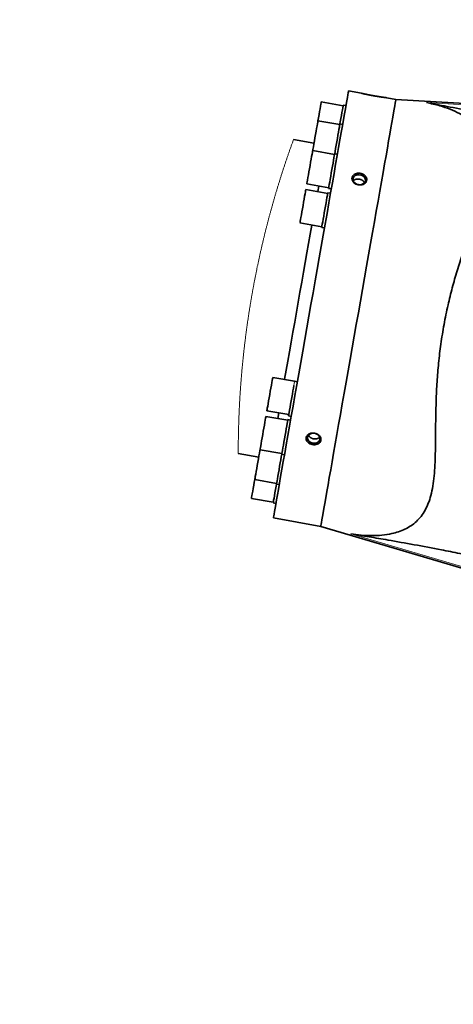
# Model space of a CAD drawing. Header units: millimetres. Extents: x 0 to 14900, y 0 to 10500.
# Tile 21 of 49: x 5712 to 5956, y 5510 to 6063. Entities that reach past the tile are written whole.
import ezdxf

# ---------------------------------------------------------------- set-up
doc = ezdxf.new("R2010")
doc.units = ezdxf.units.MM
doc.header["$LTSCALE"] = 25
doc.linetypes.add('CENTERX2', pattern=[20.32, 12.7, -2.54, 2.54, -2.54])
doc.layers.add('THICK_LINE', color=7, linetype='Continuous')
doc.styles.add('SLDTEXTSTYLE0', font='TXT', dxfattribs={"width": 0.605})
doc.dimstyles.new('SLDDIMSTYLE0', dxfattribs={"dimtxt": 87.5, "dimasz": 87.5, "dimexe": 0, "dimexo": 0.0625, "dimgap": 21.875, "dimtad": 1, "dimdec": 0, "dimrnd": 1e-09, "dimzin": 12, "dimdsep": 46, "dimtxsty": 'SLDTEXTSTYLE0', "dimsah": 1, "dimcen": 0.09, "dimadec": 0, "dimazin": 3, "dimtfac": 1, "dimtofl": 0, "dimtmove": 0, "dimatfit": 3, "dimfxl": 1, "dimfrac": 2, "dimtolj": 1, "dimtzin": 12, "dimarcsym": 0})

# ---------------------------------------------------------------- blocks, each defined once
blk = doc.blocks.new('_D_3')
at = {"layer": 'THICK_LINE'}
for p, q in [((6381.61, 5879.62), (6381.61, 3849.23)), ((3414.85, 4900.14), (3414.85, 3849.23)), ((6381.61, 3886.73), (3414.85, 3886.73))]:
    blk.add_line(p, q, dxfattribs=at)
for points in [[(3414.85, 3886.73), (3502.35, 3874.23), (3502.35, 3899.23)], [(6381.61, 3886.73), (6294.11, 3899.23), (6294.11, 3874.23)]]:
    blk.add_solid(points, dxfattribs=at)
at = {"layer": 'THICK_LINE', "insert": (4764.55, 3999.52), "char_height": 87.5, "attachment_point": 1, "style": 'SLDTEXTSTYLE0'}
blk.add_mtext('2967', dxfattribs=at)
blk = doc.blocks.new('_D_5')
at = {"layer": 'THICK_LINE'}
for p, q in [((3814.85, 8448.48), (6748.77, 8448.48)), ((6711.27, 8448.48), (6711.27, 5049.82)), ((3815.75, 5049.82), (6748.77, 5049.82))]:
    blk.add_line(p, q, dxfattribs=at)
for points in [[(6711.27, 8448.48), (6698.77, 8360.98), (6723.77, 8360.98)], [(6711.27, 5049.82), (6723.77, 5137.32), (6698.77, 5137.32)]]:
    blk.add_solid(points, dxfattribs=at)
at = {"layer": 'THICK_LINE', "insert": (6598.48, 6615.47), "char_height": 87.5, "attachment_point": 1, "rotation": 90, "style": 'SLDTEXTSTYLE0'}
blk.add_mtext('3399', dxfattribs=at)

msp = doc.modelspace()

# ---------------------------------------------------------------- linework, layer by layer
at = {"color": 7, "linetype": 'Continuous', "lineweight": 35}
for p, q in [((5903.8853458, 6021.9410214), (5896.6805102, 6023.2114269)), ((5893.6268897, 6014.8917011), (5881.3168076, 6017.0623036)), ((5923.352378, 6018.5084574), (5918.2087455, 6019.4154182)), ((6190.9819207, 6002.1395338), (5923.352378, 6018.5084574)), ((5895.2316827, 6014.9948083), (5893.6929205, 6015.2661336)), ((5891.7656571, 6004.3360562), (5879.4555595, 6006.5066586)), ((5893.3704345, 6004.4391633), (5891.8316878, 6004.7104886)), ((5877.2242503, 5993.8522724), (5865.7064598, 5995.8831692)), ((5888.8048429, 5987.5444502), (5876.4947453, 5989.7150525)), ((5890.4096359, 5987.6475571), (5888.8708737, 5987.9188824)), ((5884.9462338, 5965.6612021), (5872.6361362, 5967.8318046)), ((5873.1900092, 5970.9729306), (5885.5001068, 5968.8023281)), ((5885.4340761, 5968.4278957), (5886.9728383, 5968.1565703)), ((5886.5510268, 5965.7643092), (5885.0122646, 5966.0356345)), ((5869.3314001, 5949.0896828), (5881.6414977, 5946.9190803)), ((5881.5754825, 5946.5446499), (5883.1142447, 5946.2733246)), ((5866.3152343, 5859.99954), (5854.0051367, 5862.1701424)), ((5867.8617265, 5859.7720567), (5866.3229643, 5860.043382)), ((5862.4566252, 5838.1162922), (5850.1465276, 5840.2868947)), ((5850.7004007, 5843.4280129), (5863.0104983, 5841.2574104)), ((5862.8861822, 5840.5523993), (5864.4249444, 5840.2810739)), ((5864.0614182, 5838.2193896), (5862.522656, 5838.490715)), ((5834.5944961, 5819.4384473), (5846.1122866, 5817.4075432)), ((5846.8417915, 5821.544773), (5859.1518891, 5819.3741705)), ((5859.0858584, 5818.9997322), (5860.6246206, 5818.7284069)), ((5843.8809774, 5804.7531666), (5856.191075, 5802.5825642)), ((5856.1250597, 5802.2081259), (5857.6638219, 5801.9368006)), ((5842.0197292, 5794.1975255), (5854.3298268, 5792.026923)), ((5854.2638116, 5791.6524848), (5855.8025738, 5791.3811595)), ((5854.3537618, 5783.164535), (5881.0256296, 5778.4615733)), ((5881.0256296, 5778.4615733), (6138.1136252, 5702.3086458))]:
    msp.add_line(p, q, dxfattribs=at)
at = {"color": 8, "linetype": 'Continuous', "lineweight": 18}
for p, q in [((6191.4354127, 6001.1670012), (5940.6242208, 6016.6837559)), ((6138.8724048, 5703.0674253), (5897.8799605, 5774.2688988))]:
    msp.add_line(p, q, dxfattribs=at)
at = {"color": 7, "linetype": 'Continuous', "lineweight": 35, "flags": 128}
for points in [[(5875.517136, 5903.1879868), (5876.6829656, 5909.7998027), (5877.8452717, 5916.3915487), (5879.0004997, 5922.9431935), (5880.1451573, 5929.4348417), (5881.2757518, 5935.8467803), (5882.3888686, 5942.159533), (5883.4811082, 5948.3539302), (5884.5491644, 5954.411163), (5885.5897777, 5960.31283), (5886.5998125, 5966.041011), (5887.5761956, 5971.5783096), (5888.5159467, 5976.9079098), (5889.4162096, 5982.0136243), (5890.2742837, 5986.879948), (5891.0875301, 5991.4921019), (5891.8534808, 5995.8360792), (5892.5698386, 5999.8986873), (5893.2343993, 6003.6675887), (5893.8451607, 6007.1313355), (5894.4002289, 6010.2794115), (5894.8979898, 6013.1022541), (5895.3368601, 6015.5912893), (5895.7155669, 6017.7389599), (5896.0328995, 6019.5387427), (5896.2879577, 6020.9851721), (5896.4799033, 6022.0738552), (5896.6082085, 6022.8014859), (5896.6724698, 6023.1658581), (5896.6805102, 6023.2114269)], [(5881.3168076, 6017.0623036), (5881.2974982, 6016.9527607), (5881.2169698, 6016.4960847), (5881.0767748, 6015.7010437), (5880.8823146, 6014.598191), (5880.6410555, 6013.2299073), (5880.3622641, 6011.6487777), (5880.0566506, 6009.9155593), (5879.7359652, 6008.0968648), (5879.4555595, 6006.5066586)], [(5923.352378, 6018.5084574), (5923.3443376, 6018.4628847), (5923.2801074, 6018.0985164), (5923.1518022, 6017.3708857), (5922.9598255, 6016.2822007), (5922.7047984, 6014.8357713), (5922.3874347, 6013.0359885), (5922.0087279, 6010.8883179), (5921.5698576, 6008.3992807), (5921.0721278, 6005.5764401), (5920.5170285, 6002.4283651), (5919.9062672, 5998.9646173), (5919.2417064, 5995.1957159), (5918.5253641, 5991.1331078), (5917.7594134, 5986.7891305), (5916.9461515, 5982.1769764), (5916.088093, 5977.3106525), (5915.1878145, 5972.2049384), (5914.2480789, 5966.8753382), (5913.2716804, 5961.3380396), (5912.261661, 5955.6098566), (5911.2210322, 5949.7081897), (5910.1529915, 5943.6509608), (5909.0607364, 5937.4565597), (5907.9476196, 5931.1438069), (5906.8170251, 5924.7318683), (5905.6723675, 5918.240224), (5904.517155, 5911.6885793), (5903.3548334, 5905.0968333), (5902.1890038, 5898.4850096), (5901.0231742, 5891.8731858), (5899.8608526, 5885.2814476), (5898.7056401, 5878.7298029), (5897.5609825, 5872.2381508), (5896.430388, 5865.82622), (5895.3172712, 5859.5134672), (5894.2250161, 5853.3190622), (5893.1569754, 5847.2618333), (5892.1163466, 5841.3601664), (5891.1063273, 5835.6319893), (5890.1299442, 5830.0946867), (5889.1901932, 5824.7650846), (5888.2899147, 5819.6593725), (5887.4318561, 5814.7930413), (5886.6186097, 5810.1808991), (5885.8526435, 5805.8369157), (5885.1363012, 5801.7743159), (5884.4717405, 5798.0054086), (5883.8609946, 5794.5416647), (5883.3058953, 5791.3935771), (5882.80815, 5788.5707384), (5882.3692642, 5786.0817012), (5881.9905729, 5783.9340403), (5881.6732248, 5782.1342594), (5881.4181821, 5780.6878224), (5881.226221, 5779.5991373), (5881.0979158, 5778.8715105), (5881.03367, 5778.5071461), (5881.0256296, 5778.4615733)], [(5891.8316878, 6004.7104886), (5892.0185267, 6005.7701649), (5892.3528094, 6007.6659981), (5892.6725635, 6009.479386), (5892.9654955, 6011.1406423), (5893.2203364, 6012.5859249), (5893.4273073, 6013.7596941), (5893.5784299, 6014.6168387), (5893.66793, 6015.1244231), (5893.6929205, 6015.2661336)], [(5879.4555595, 6006.5066586), (5879.4551559, 6006.5043594), (5879.4162732, 6006.2838475), (5879.3153954, 6005.7117709), (5879.1564187, 6004.8101197), (5878.9454275, 6003.613539), (5878.6905401, 6002.1680158), (5878.4015507, 6000.5290986), (5878.0895731, 5998.7597719), (5877.7665905, 5996.9280283), (5877.4450048, 5995.104262), (5877.1372027, 5993.3585584), (5876.8549809, 5991.7580047), (5876.6091893, 5990.3641087), (5876.4947453, 5989.7150525)], [(5888.8708737, 5987.9188824), (5889.102447, 5989.2322207), (5889.3929731, 5990.8798784), (5889.711175, 5992.6845249), (5890.0448368, 5994.5768084), (5890.3811374, 5996.48401), (5890.7071314, 5998.3328362), (5891.0103079, 6000.0522391), (5891.27901, 6001.5761409), (5891.5029155, 6002.8459808), (5891.6734251, 6003.8129594), (5891.7839731, 6004.4399141), (5891.8303219, 6004.7027547), (5891.8316878, 6004.7104886)], [(5876.4947453, 5989.7150525), (5876.4884123, 5989.6791185), (5876.4285748, 5989.3397977), (5876.3077978, 5988.6547732), (5876.1306913, 5987.6503698), (5875.904085, 5986.3651866), (5875.6366712, 5984.848612), (5875.3387256, 5983.1589275), (5875.021719, 5981.3610665), (5874.6978205, 5979.52412), (5874.3794634, 5977.7186804), (5874.0789101, 5976.0141302), (5873.8076934, 5974.4759743), (5873.5762287, 5973.1633227), (5873.3934411, 5972.12662), (5873.2663156, 5971.4057065), (5873.1997726, 5971.028286), (5873.1900092, 5970.9729306)], [(5885.4340761, 5968.4278957), (5885.4412007, 5968.4682685), (5885.5045617, 5968.8276329), (5885.6312526, 5969.5461483), (5885.816415, 5970.5962048), (5886.0529089, 5971.937447), (5886.3316693, 5973.5183341), (5886.6419549, 5975.2781118), (5886.9718759, 5977.1491534), (5887.3087353, 5979.059556), (5887.6395876, 5980.9359032), (5887.9517049, 5982.7060889), (5888.233135, 5984.3020852), (5888.4730127, 5985.6625595), (5888.6621643, 5986.735229), (5888.793279, 5987.4788719), (5888.8613587, 5987.8649102), (5888.8708737, 5987.9188824)], [(5901.0995427, 5970.9134656), (5902.2056124, 5970.5638452), (5903.3645502, 5970.5140815), (5904.4507828, 5970.7695724), (5905.3465909, 5971.3026265), (5905.9548998, 5972.0554805), (5906.2097717, 5972.9465525), (5906.0836086, 5973.8792798), (5905.5901007, 5974.7525868), (5904.7826751, 5975.4718375), (5903.748876, 5975.95909), (5902.6007105, 5976.161543), (5901.4626032, 5976.0572572), (5900.4578925, 5975.6575336), (5899.6954497, 5975.0056883), (5899.2578833, 5974.1723593), (5899.1926286, 5973.2478509), (5899.5067327, 5972.3323472), (5900.1662022, 5971.5250574), (5901.0995427, 5970.9134656)], [(5872.6361362, 5967.8318046), (5872.6168268, 5967.7222616), (5872.5362984, 5967.2655857), (5872.3961188, 5966.4705447), (5872.2016587, 5965.3676919), (5871.960384, 5963.9994083), (5871.6815926, 5962.4182787), (5871.3759791, 5960.6850622), (5871.0552937, 5958.8663657), (5870.7318609, 5957.0320813), (5870.4181139, 5955.2527022), (5870.1260977, 5953.5966011), (5869.8670348, 5952.127432), (5869.6509058, 5950.9016446), (5869.4859841, 5949.9663523), (5869.3786182, 5949.3574924), (5869.3329523, 5949.0984644), (5869.3314001, 5949.0896828)], [(5879.3135483, 5966.6543975), (5879.8614298, 5969.7615767), (5879.8674214, 5969.7955235)], [(5881.5754825, 5946.5446499), (5881.5760413, 5946.5478435), (5881.6176248, 5946.7837204), (5881.7236404, 5947.3849201), (5881.8899901, 5948.328346), (5882.1102945, 5949.5777385), (5882.3760784, 5951.0850841), (5882.6771284, 5952.7924545), (5883.0018961, 5954.6342419), (5883.3378707, 5956.5396658), (5883.6721535, 5958.435499), (5883.9919075, 5960.2488889), (5884.284824, 5961.9101452), (5884.5396649, 5963.3554279), (5884.7466358, 5964.529195), (5884.897774, 5965.3863397), (5884.9872741, 5965.8939241), (5885.0122646, 5966.0356345)], [(5868.3456728, 5904.4525055), (5869.3423587, 5910.1049273), (5870.3349312, 5915.7341281), (5871.3193392, 5921.3169723), (5872.2915313, 5926.8305106), (5873.2475029, 5932.2520963), (5874.1833268, 5937.5594437), (5875.0951693, 5942.730752), (5875.9792738, 5947.7447638), (5876.0088122, 5947.9122738)], [(5854.3537618, 5783.164535), (5854.3617867, 5783.2101078), (5854.426048, 5783.5744722), (5854.5543376, 5784.3021145), (5854.7462988, 5785.3907996), (5855.001357, 5786.8372211), (5855.3187051, 5788.637002), (5855.6973964, 5790.7846784), (5856.1362822, 5793.2737156), (5856.6340275, 5796.0965543), (5857.1891113, 5799.2446264), (5857.7998571, 5802.7083858), (5858.4644179, 5806.4772776), (5859.1807757, 5810.5398929), (5859.9467264, 5814.8838608), (5860.7599728, 5819.4960185), (5861.6180468, 5824.3623497), (5862.5183098, 5829.4680618), (5863.4580764, 5834.7976639), (5864.4344439, 5840.334951), (5865.4444788, 5846.0631436), (5866.4851076, 5851.9648106), (5867.5531483, 5858.0220395), (5868.6453879, 5864.2164366), (5869.7585046, 5870.5291894), (5870.8890992, 5876.941128), (5872.0337567, 5883.4327723), (5873.1889848, 5889.9844171), (5874.3512909, 5896.5761631), (5875.517136, 5903.1879868)], [(5860.6825488, 5860.9927334), (5860.7120873, 5861.1602395), (5861.5961918, 5866.1742552), (5862.5080342, 5871.3455635), (5863.4438582, 5876.6529147), (5864.3998298, 5882.0745004), (5865.3720219, 5887.5880387), (5866.3564298, 5893.1708752), (5867.3490024, 5898.800076), (5868.3456728, 5904.4525055)], [(5854.0051367, 5862.1701424), (5854.0047332, 5862.1678374), (5853.9658504, 5861.9473313), (5853.8649727, 5861.3752509), (5853.7059959, 5860.4735987), (5853.4950048, 5859.2770199), (5853.2401173, 5857.8314909), (5852.9511279, 5856.1925804), (5852.6391504, 5854.4232538), (5852.3161677, 5852.591513), (5851.994582, 5850.7677506), (5851.6867799, 5849.022033), (5851.4045581, 5847.4214931), (5851.1587666, 5846.0275826), (5850.9588737, 5844.8939147), (5850.8125474, 5844.0640442), (5850.7254067, 5843.5698378), (5850.7004007, 5843.4280129)], [(5862.8861822, 5840.5523993), (5862.8896436, 5840.5720346), (5862.9438466, 5840.8794332), (5863.0618452, 5841.5485884), (5863.2390914, 5842.553827), (5863.4687866, 5843.8564989), (5863.7421142, 5845.4066077), (5864.0485659, 5847.1445798), (5864.3763604, 5849.0036704), (5864.7129404, 5850.9124781), (5865.0453605, 5852.7976768), (5865.3608305, 5854.5868561), (5865.6472743, 5856.2112845), (5865.8936557, 5857.6085943)], [(5866.2311825, 5859.5228115), (5866.3080166, 5859.9585695), (5866.3229643, 5860.043382)], [(5850.1465276, 5840.2868947), (5850.1401946, 5840.2509612), (5850.0803727, 5839.9116338), (5849.9595801, 5839.226615), (5849.7824736, 5838.2222147), (5849.5558673, 5836.9370205), (5849.2884535, 5835.4204549), (5848.9905079, 5833.7307718), (5848.6735013, 5831.9329002), (5848.3496028, 5830.0959595), (5848.0312457, 5828.2905131), (5847.7306924, 5826.5859755), (5847.4594757, 5825.0478186), (5847.228011, 5823.735166), (5847.0452234, 5822.6984643), (5846.9180979, 5821.977543), (5846.8515549, 5821.6001246), (5846.8417915, 5821.544773)], [(5856.8239397, 5839.1094857), (5856.8299312, 5839.1434324), (5857.3778128, 5842.2506039)], [(5859.0858584, 5818.9997322), (5859.092983, 5819.0401051), (5859.156344, 5819.3994714), (5859.2830504, 5820.1179868), (5859.4681973, 5821.1680375), (5859.7046912, 5822.5092817), (5859.9834516, 5824.0901707), (5860.2937372, 5825.8499513), (5860.6236582, 5827.7209938), (5860.9605176, 5829.6314003), (5861.2913699, 5831.5077359), (5861.6035027, 5833.2779318), (5861.8849173, 5834.8739237), (5862.124795, 5836.2343997), (5862.3139466, 5837.307066), (5862.4450613, 5838.0507116), (5862.513141, 5838.4367448), (5862.522656, 5838.490715)], [(5875.470306, 5825.5627935), (5876.5763757, 5825.213175), (5877.7353135, 5825.1634113), (5878.8215461, 5825.4189041), (5879.7173387, 5825.9519466), (5880.3256476, 5826.7048122), (5880.5805195, 5827.5958862), (5880.4543719, 5828.5286057), (5879.9608485, 5829.4019224), (5879.1534384, 5830.1211673), (5878.1196238, 5830.6084198), (5876.9714583, 5830.8108738), (5875.8333511, 5830.7065812), (5874.8286403, 5830.3068575), (5874.0661975, 5829.6550093), (5873.6286311, 5828.8216929), (5873.5633765, 5827.8971845), (5873.877496, 5826.9816789), (5874.5369656, 5826.174393), (5875.470306, 5825.5627935)], [(5846.8417915, 5821.544773), (5846.7512359, 5821.0311796), (5846.5099613, 5819.662896), (5846.2311699, 5818.0817586), (5845.9255564, 5816.3485363), (5845.604871, 5814.5298495), (5845.2814382, 5812.6955632), (5844.9676911, 5810.9161782), (5844.6756749, 5809.2600849), (5844.416612, 5807.790908), (5844.2004831, 5806.5651323), (5844.0355614, 5805.6298361), (5843.9281954, 5805.0209684), (5843.8825296, 5804.7619521), (5843.8809774, 5804.7531666)], [(5856.1250597, 5802.2081259), (5856.1256185, 5802.2113235), (5856.1672021, 5802.4471964), (5856.2732176, 5803.0483962), (5856.4395674, 5803.991826), (5856.6598717, 5805.2412107), (5856.9256557, 5806.7485563), (5857.2267057, 5808.4559344), (5857.5514734, 5810.297718), (5857.887448, 5812.2031419), (5858.2217307, 5814.0989731), (5858.5414848, 5815.9123669), (5858.8344013, 5817.573629), (5859.0858584, 5818.9997322)], [(5843.8809774, 5804.7531666), (5843.6354963, 5803.3610101), (5843.3139261, 5801.5372477), (5843.0061085, 5799.7915456), (5842.7238867, 5798.1909902), (5842.4781107, 5796.7970952), (5842.2782178, 5795.6634273), (5842.131876, 5794.8335412), (5842.0447352, 5794.3393349), (5842.0197292, 5794.1975255)], [(5854.2638116, 5791.6524848), (5854.2848129, 5791.771601), (5854.3696719, 5792.2529085), (5854.5165104, 5793.0856661), (5854.7196784, 5794.2378518), (5854.9713529, 5795.6651968), (5855.2618789, 5797.3128616), (5855.5800963, 5799.1175009), (5855.9137582, 5801.0097932), (5856.1250597, 5802.2081259)]]:
    msp.add_lwpolyline(points, dxfattribs=at)
at = {"color": 7, "linetype": 'Continuous', "lineweight": 18, "flags": 128}
msp.add_lwpolyline([(5865.7064598, 5995.8831692), (5865.5481039, 5995.4493878), (5865.3901361, 5995.0154633), (5865.2325718, 5994.5813966), (5865.0753801, 5994.1471878), (5864.918592, 5993.7128374), (5864.7621919, 5993.2783458), (5864.6061953, 5992.8437134), (5864.4505713, 5992.4089402), (5864.2953509, 5991.9740266), (5864.1405185, 5991.5389734), (5863.9860897, 5991.1037806), (5863.832049, 5990.6684487), (5863.6783963, 5990.2329778), (5863.5251316, 5989.7973686), (5863.3722705, 5989.3616212), (5863.2197975, 5988.9257361), (5863.0677125, 5988.4897136), (5862.9160311, 5988.053554), (5862.7647378, 5987.6172578), (5862.613848, 5987.1808251), (5862.4633463, 5986.7442567), (5862.3132326, 5986.3075526), (5862.1635225, 5985.870713), (5862.0142004, 5985.4337387), (5861.8652664, 5984.9966297), (5861.716736, 5984.5593868), (5861.5685936, 5984.1220096), (5861.4208548, 5983.6844995), (5861.2735041, 5983.2468555), (5861.1265569, 5982.8090796), (5860.9799978, 5982.3711707), (5860.8338267, 5981.9331299), (5860.6880592, 5981.4949572), (5860.5426952, 5981.0566531), (5860.3977194, 5980.6182184), (5860.2531315, 5980.1796528), (5860.1089473, 5979.7409572), (5859.9651511, 5979.3021315), (5859.8217584, 5978.8631759), (5859.6787694, 5978.4240923), (5859.5361684, 5977.9848786), (5859.3939554, 5977.5455369), (5859.252146, 5977.1060671), (5859.1107402, 5976.6664693), (5858.9697225, 5976.2267443), (5858.8291083, 5975.7868913), (5858.6888821, 5975.3469132), (5858.5490596, 5974.906808), (5858.4096251, 5974.4665767), (5858.2705941, 5974.0262192), (5858.1319668, 5973.5857376), (5857.9937274, 5973.1451308), (5857.8558917, 5972.7043989), (5857.7184595, 5972.2635438), (5857.5814154, 5971.8225645), (5857.4447749, 5971.381461), (5857.3085224, 5970.9402334), (5857.1726735, 5970.4988854), (5857.0372281, 5970.0574133), (5856.9021708, 5969.6158209), (5856.7675171, 5969.1741062), (5856.6332669, 5968.7322693), (5856.4994204, 5968.2903121), (5856.3659618, 5967.8482347), (5856.2329069, 5967.4060369), (5856.10024, 5966.9637188), (5855.9679767, 5966.5212804), (5855.8361169, 5966.0787237), (5855.7046607, 5965.6360486), (5855.5736081, 5965.1932533), (5855.4429436, 5964.7503415), (5855.3126826, 5964.3073133), (5855.1828096, 5963.8641647), (5855.0533558, 5963.4209018), (5854.92429, 5962.9775204), (5854.7956278, 5962.5340227), (5854.6673692, 5962.0904105), (5854.5395141, 5961.6466818), (5854.4120471, 5961.2028387), (5854.2849836, 5960.7588811), (5854.1583238, 5960.3148071), (5854.0320675, 5959.8706206), (5853.9062147, 5959.4263195), (5853.7807501, 5958.981906), (5853.655689, 5958.537378), (5853.531047, 5958.0927374), (5853.406793, 5957.6479863), (5853.2829271, 5957.2031226), (5853.1594803, 5956.7581463), (5853.0364371, 5956.3130595), (5852.9137819, 5955.8678602), (5852.7915458, 5955.4225522), (5852.6696978, 5954.9771355), (5852.5482533, 5954.5316063), (5852.4272124, 5954.0859684), (5852.3065751, 5953.6402219), (5852.1863413, 5953.1943668), (5852.0665112, 5952.7484068), (5851.9470691, 5952.3023344), (5851.828046, 5951.8561533), (5851.7094266, 5951.4098674), (5851.5911952, 5950.9634767), (5851.4733829, 5950.5169774), (5851.3559586, 5950.0703694), (5851.2389379, 5949.6236605), (5851.1223363, 5949.176843), (5851.0061228, 5948.7299207), (5850.8903284, 5948.2828936), (5850.774922, 5947.8357618), (5850.6599192, 5947.388529), (5850.5453199, 5946.9411876), (5850.4311398, 5946.4937492), (5850.3173477, 5946.0462021), (5850.2039747, 5945.5985581), (5850.0909897, 5945.1508092), (5849.9784084, 5944.7029556), (5849.8662461, 5944.255005), (5849.7544718, 5943.8069495), (5849.6431167, 5943.3587971), (5849.5321496, 5942.9105438), (5849.4216016, 5942.4621896), (5849.3114572, 5942.0137345), (5849.2017164, 5941.5651824), (5849.0923636, 5941.1165294), (5848.9834299, 5940.6677794), (5848.8748998, 5940.2189323), (5848.7667887, 5939.7699844), (5848.6590658, 5939.3209433), (5848.5517463, 5938.8718014), (5848.444846, 5938.4225663), (5848.3383338, 5937.9732303), (5848.2322406, 5937.5238012), (5848.126551, 5937.074279), (5848.021265, 5936.6246558), (5847.9163826, 5936.1749434), (5847.8119037, 5935.725134), (5847.7078284, 5935.2752315), (5847.6041722, 5934.825232), (5847.5009196, 5934.3751432), (5847.3980705, 5933.9249573), (5847.295625, 5933.4746823), (5847.1935831, 5933.0243141), (5847.0919448, 5932.5738528), (5846.9907255, 5932.1233022), (5846.8899099, 5931.6726585), (5846.7894978, 5931.2219255), (5846.6894892, 5930.7711033), (5846.5898843, 5930.3201879), (5846.4906984, 5929.8691833), (5846.3919162, 5929.4180895), (5846.2935375, 5928.9669103), (5846.1955623, 5928.5156379), (5846.0979908, 5928.0642802), (5846.0008383, 5927.6128332), (5845.9040894, 5927.161297), (5845.8077596, 5926.7096754), (5845.7118179, 5926.2579684), (5845.6162952, 5925.8061761), (5845.5211761, 5925.3542945), (5845.4264606, 5924.9023275), (5845.3321642, 5924.4502752), (5845.2382714, 5923.9981414), (5845.1447821, 5923.5459222), (5845.0516964, 5923.0936176), (5844.9590298, 5922.6412277), (5844.8667668, 5922.1887523), (5844.7749073, 5921.7361994), (5844.683467, 5921.2835611), (5844.5924302, 5920.8308375), (5844.501797, 5920.3780362), (5844.4115829, 5919.9251573), (5844.3217723, 5919.4721853), (5844.2323654, 5919.0191434), (5844.1433775, 5918.5660162), (5844.0547932, 5918.1128113), (5843.9666125, 5917.6595211), (5843.8788508, 5917.206161), (5843.7914928, 5916.7527156), (5843.7045383, 5916.2991926), (5843.6180029, 5915.8455919), (5843.5318711, 5915.3919059), (5843.4461429, 5914.93815), (5843.3608337, 5914.4843165), (5843.2759281, 5914.0304054), (5843.1914417, 5913.5764167), (5843.1073588, 5913.1223581), (5843.0236794, 5912.6682142), (5842.9404192, 5912.2140004), (5842.8575625, 5911.759709), (5842.7751249, 5911.3053478), (5842.6930909, 5910.8509089), (5842.611476, 5910.3964002), (5842.5302492, 5909.9418139), (5842.449457, 5909.4871578), (5842.3690683, 5909.032424), (5842.2890832, 5908.5776204), (5842.2095017, 5908.1227469), (5842.1303393, 5907.6677958), (5842.051596, 5907.2127749), (5841.9732562, 5906.7576919), (5841.89532, 5906.3025313), (5841.8178029, 5905.8473008), (5841.740705, 5905.3920005), (5841.663995, 5904.9366303), (5841.5877197, 5904.4811903), (5841.5118324, 5904.0256882), (5841.4363798, 5903.5701084), (5841.3613152, 5903.1144666), (5841.2866852, 5902.658755), (5841.2124433, 5902.2029812), (5841.138636, 5901.7471376), (5841.0652167, 5901.2912242), (5840.9922321, 5900.8352487), (5840.9196355, 5900.3792033), (5840.8474735, 5899.9230958), (5840.7756996, 5899.4669262), (5840.7043602, 5899.0106868), (5840.633409, 5898.5543853), (5840.5628923, 5898.0980218), (5840.4927793, 5897.6415883), (5840.4230698, 5897.1851006), (5840.3537794, 5896.728543), (5840.2848926, 5896.271931), (5840.2164248, 5895.8152492), (5840.1483762, 5895.3585054), (5840.0807311, 5894.9017072), (5840.0135052, 5894.4448469), (5839.9466828, 5893.9879245), (5839.8802795, 5893.53094), (5839.8142797, 5893.0738935), (5839.7486991, 5892.6167926), (5839.683522, 5892.1596296), (5839.6187796, 5891.7024123), (5839.5544252, 5891.2451329), (5839.4904899, 5890.7877992), (5839.4269737, 5890.3304034), (5839.3638766, 5889.8729533), (5839.3011831, 5889.4154489), (5839.2388931, 5888.9578823), (5839.1770378, 5888.5002614), (5839.1155705, 5888.0425862), (5839.0545378, 5887.5848567), (5838.9939087, 5887.1270729), (5838.9336832, 5886.6692269), (5838.8738923, 5886.2113344), (5838.814505, 5885.7533876), (5838.7555212, 5885.2953864), (5838.6969565, 5884.837331), (5838.6388109, 5884.3792211), (5838.5810689, 5883.9210648), (5838.523746, 5883.4628541), (5838.4668422, 5883.004589), (5838.410342, 5882.5462774), (5838.3542609, 5882.0879115), (5838.2985988, 5881.629499), (5838.2433403, 5881.1710322), (5838.188501, 5880.7125188), (5838.1340652, 5880.2539511), (5838.080064, 5879.7953368), (5838.0264508, 5879.336676), (5837.9732723, 5878.8779685), (5837.9204974, 5878.4192146), (5837.8681415, 5877.9604063), (5837.8162048, 5877.5015514), (5837.7646716, 5877.0426577), (5837.7135575, 5876.5837097), (5837.662847, 5876.1247151), (5837.6125556, 5875.6656818), (5837.5626832, 5875.2066018), (5837.51323, 5874.7474753), (5837.4641804, 5874.2883022), (5837.4155498, 5873.8290904), (5837.3673383, 5873.3698319), (5837.3195304, 5872.9105269), (5837.2721416, 5872.4511831), (5837.2251719, 5871.9917927), (5837.1786213, 5871.5323635), (5837.1324743, 5871.0728955), (5837.0867464, 5870.613381), (5837.0414375, 5870.1538276), (5836.9965322, 5869.6942277), (5836.9520461, 5869.2345967), (5836.907979, 5868.7749192), (5836.8643155, 5868.3152028), (5836.8210711, 5867.8554477), (5836.7782458, 5867.3956615), (5836.7358395, 5866.9358287), (5836.6938524, 5866.4759571), (5836.6522689, 5866.0160468), (5836.6111044, 5865.5561054), (5836.5703435, 5865.0961251), (5836.5300172, 5864.6361061), (5836.4900945, 5864.176056), (5836.450591, 5863.7159594), (5836.4114909, 5863.2558395), (5836.37281, 5862.7956808), (5836.3345637, 5862.3354832), (5836.2967054, 5861.8752547), (5836.2592818, 5861.4149873), (5836.2222617, 5860.9546889), (5836.1856607, 5860.4943594), (5836.1494788, 5860.0339989), (5836.1137161, 5859.5735996), (5836.0783568, 5859.113177), (5836.0434322, 5858.6527156), (5836.0089112, 5858.1922231), (5835.9747938, 5857.7316996), (5835.9411109, 5857.2711451), (5835.9078317, 5856.8105751), (5835.8749715, 5856.3499584), (5835.8425304, 5855.8893108), (5835.8104929, 5855.4286476), (5835.7788901, 5854.9679378), (5835.7476908, 5854.5072125), (5835.7169105, 5854.0464562), (5835.6865339, 5853.5856844), (5835.6565919, 5853.124866), (5835.6270534, 5852.664032), (5835.5979341, 5852.2031671), (5835.5692338, 5851.742271), (5835.5409527, 5851.2813595), (5835.5130751, 5850.8204169), (5835.4856321, 5850.3594588), (5835.4585927, 5849.8984541), (5835.4319569, 5849.4374494), (5835.4057557, 5848.9764137), (5835.379958, 5848.515347), (5835.354595, 5848.0542647), (5835.3296356, 5847.5931514), (5835.3050952, 5847.1320225), (5835.2809585, 5846.6708626), (5835.2572563, 5846.2097027), (5835.2339577, 5845.7484963), (5835.2110782, 5845.2872898), (5835.1886178, 5844.8260523), (5835.1665765, 5844.3647993), (5835.1449388, 5843.9035152), (5835.1237357, 5843.4422156), (5835.1029361, 5842.9809005), (5835.0825557, 5842.5195698), (5835.0625788, 5842.0582237), (5835.0430366, 5841.5968465), (5835.0238979, 5841.1354693), (5835.0051938, 5840.674061), (5834.9868933, 5840.2126373), (5834.969012, 5839.7512135), (5834.9515341, 5839.2897587), (5834.9344909, 5838.8282883), (5834.9178513, 5838.3668025), (5834.9016308, 5837.9053011), (5834.8858448, 5837.4437997), (5834.870447, 5836.9822673), (5834.8554837, 5836.5207194), (5834.8409396, 5836.0591714), (5834.826799, 5835.5976079), (5834.8130775, 5835.1360289), (5834.7997751, 5834.6744344), (5834.7868918, 5834.2128244), (5834.7744276, 5833.7512144), (5834.762367, 5833.2895888), (5834.7507255, 5832.8279633), (5834.7395185, 5832.3663067), (5834.7287152, 5831.9046501), (5834.7183154, 5831.4429935), (5834.7083503, 5830.9813058), (5834.6988042, 5830.5196337), (5834.6896617, 5830.0579305), (5834.6809384, 5829.5962274), (5834.6726341, 5829.1345242), (5834.6647489, 5828.6728055), (5834.6572828, 5828.2110868), (5834.6502202, 5827.7493526), (5834.6435923, 5827.2876184), (5834.637368, 5826.8258842), (5834.6315627, 5826.3641344), (5834.6261766, 5825.9023847), (5834.6212095, 5825.440635), (5834.6166461, 5824.9788697), (5834.6125172, 5824.5171045), (5834.6087919, 5824.0553392), (5834.6054857, 5823.5935584), (5834.6025986, 5823.1317932), (5834.6001306, 5822.6700124), (5834.5980817, 5822.2082316), (5834.5964364, 5821.7464509), (5834.5952101, 5821.2846701), (5834.5944185, 5820.8228893), (5834.5940304, 5820.3611085), (5834.594046, 5819.8993278), (5834.5944961, 5819.4384473)], dxfattribs=at)
at = {"color": 8, "linetype": 'Continuous', "lineweight": 18, "flags": 128}
msp.add_lwpolyline([(5865.8936557, 5857.6085943), (5866.0923688, 5858.7355722), (5866.2311825, 5859.5228115)], dxfattribs=at)
at = {"color": 7, "linetype": 'Continuous', "lineweight": 35}
for points, knots in [([(5903.8850974, 6021.9396787), (5903.8780976, 6021.9413211), (5903.835079, 6021.9514147), (5904.096711, 6021.8899924), (5904.2550461, 6021.8532785), (5904.8479979, 6021.7165245), (5905.4400904, 6021.5837777), (5906.2271667, 6021.4113464), (5906.9021509, 6021.2678863), (5907.558306, 6021.1322414), (5908.0920644, 6021.0241909), (5908.6491923, 6020.9139267), (5909.2252367, 6020.8025919), (5909.8199322, 6020.6905108), (5910.4247445, 6020.5794987), (5911.0364223, 6020.4702658), (5911.6493511, 6020.363864), (5912.2654579, 6020.2599742), (5912.8711499, 6020.1608796), (5913.4620953, 6020.0670349), (5914.0351737, 6019.9787105), (5914.5935689, 6019.8951808), (5915.1233129, 6019.8182756), (5915.6189059, 6019.748354), (5916.0766164, 6019.6854927), (5916.5029317, 6019.6284463), (5916.8849919, 6019.5785595), (5917.2202241, 6019.5357318), (5917.5057301, 6019.4999641), (5917.7472388, 6019.4701603), (5917.9765121, 6019.442409), (5918.1250559, 6019.4243009), (5918.2084454, 6019.414622), (5918.2085903, 6019.4146052)], [0, 0, 0, 0, 0.0012611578, 0.007750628, 0.0275598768, 0.0603168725, 0.117088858, 0.1595639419, 0.2241153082, 0.2595947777, 0.2972437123, 0.336124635, 0.376375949, 0.4178931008, 0.4605677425, 0.5028247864, 0.5456657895, 0.5884928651, 0.6313069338, 0.6718736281, 0.7115351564, 0.7505438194, 0.7879773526, 0.821611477, 0.8534649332, 0.8829826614, 0.9100587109, 0.9326972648, 0.9524788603, 0.9692280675, 0.9827369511, 0.9999700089, 1, 1, 1, 1]), ([(5897.8799605, 5774.2688988), (5899.8636887, 5773.9861178), (5903.7932243, 5773.4259615), (5909.6794958, 5773.158118), (5915.4334292, 5773.3935075), (5920.4918782, 5774.1675144), (5924.829558, 5775.3602619), (5928.4598839, 5776.8234806), (5931.8509755, 5778.7448137), (5934.9081231, 5781.1493657), (5937.6016418, 5784.0715575), (5939.8603241, 5787.5159586), (5941.6909175, 5791.4629654), (5943.149284, 5796.0160523), (5944.1989277, 5801.166101), (5944.9062024, 5806.9190258), (5945.3162778, 5813.0747446), (5945.5496992, 5820.4301703), (5945.636486, 5828.9867104), (5945.7143153, 5838.8229848), (5945.9376288, 5849.1203382), (5946.437845, 5859.6632586), (5947.3016208, 5870.3231941), (5948.5862966, 5881.0744114), (5950.3498125, 5891.9687147), (5952.5253379, 5902.5128143), (5955.0189261, 5912.5727181), (5957.7404639, 5922.1309222), (5960.7209747, 5931.526027), (5963.8712447, 5940.7305824), (5967.0483379, 5949.6671294), (5970.1003296, 5958.353117), (5972.8039161, 5966.7461677), (5974.6117301, 5973.7765365), (5975.5484719, 5979.4214186), (5975.8915109, 5983.6982719), (5975.7897105, 5987.7990694), (5975.1950542, 5991.6440858), (5974.1018223, 5995.2233949), (5972.5335888, 5998.5001909), (5970.5065024, 6001.5098715), (5967.6958545, 6004.6460237), (5963.9149677, 6007.7625952), (5959.1011463, 6010.6717372), (5953.7564076, 6013.0771386), (5947.577014, 6015.1853979), (5943.1068233, 6016.148744), (5940.6242208, 6016.6837559)], [0, 0, 0, 0, 0.0199698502, 0.0395579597, 0.0586543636, 0.0773093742, 0.0904403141, 0.1034294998, 0.116235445, 0.1291720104, 0.1420498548, 0.1556876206, 0.1700676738, 0.1853006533, 0.2032529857, 0.2223888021, 0.2430539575, 0.2647436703, 0.2957561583, 0.3283690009, 0.3628203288, 0.3984436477, 0.4335897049, 0.4694313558, 0.5063729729, 0.5435921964, 0.5767428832, 0.6096892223, 0.6426631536, 0.6750064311, 0.7066848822, 0.7372296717, 0.7667972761, 0.7945888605, 0.8095070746, 0.8237992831, 0.8373050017, 0.8503152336, 0.8624677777, 0.8744879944, 0.8864000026, 0.8985252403, 0.916360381, 0.9350296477, 0.9544433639, 0.9746992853, 1, 1, 1, 1]), ([(5940.6242208, 6016.6837559), (5945.0554003, 6015.8476428), (5954.05371, 6014.1497641), (5967.8140754, 6011.6689563), (5980.1824702, 6009.5457665), (5991.1287463, 6007.7526662), (6000.6023209, 6006.2728957), (6010.477341, 6004.8271455), (6020.805254, 6003.4316216), (6030.7079233, 6002.2194017), (6040.1678599, 6001.1680102), (6046.0272889, 6000.6105539), (6049.0235561, 6000.325494)], [0, 0, 0, 0, 0.12335322, 0.2504909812, 0.3824773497, 0.4666341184, 0.5539145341, 0.6447654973, 0.7396395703, 0.8389942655, 0.9176683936, 1, 1, 1, 1]), ([(5898.9380361, 5972.657208), (5899.0111231, 5972.5297053), (5899.1757869, 5972.2424438), (5899.5128566, 5971.8366714), (5899.9534413, 5971.4290608), (5900.4889323, 5971.0609905), (5901.1053028, 5970.7552947), (5901.7764192, 5970.5310464), (5902.4740875, 5970.3993816), (5903.1888657, 5970.3633961), (5903.8875621, 5970.4256661), (5904.561283, 5970.5857584), (5905.1762888, 5970.8353981), (5905.7265722, 5971.1716615), (5906.1839283, 5971.5759606), (5906.5454472, 5972.0446166), (5906.793378, 5972.5520017), (5906.926937, 5973.0940159), (5906.941284, 5973.6427731), (5906.8382074, 5974.1939045), (5906.6239353, 5974.7229843), (5906.3017584, 5975.2260632), (5905.8848546, 5975.683618), (5905.3776782, 5976.0908806), (5904.7993944, 5976.4317519), (5904.1571791, 5976.7011472), (5903.4769216, 5976.8868956), (5902.7679502, 5976.9852739), (5902.0620017, 5976.9905752), (5901.3682477, 5976.9014965), (5900.7205178, 5976.7213848), (5900.1255962, 5976.4510984), (5899.6138459, 5976.1040901), (5899.1890692, 5975.6825676), (5898.8728326, 5975.208864), (5898.6664753, 5974.6867758), (5898.5783974, 5974.1436072), (5898.6088609, 5973.584966), (5898.7349501, 5973.0841289), (5898.877513, 5972.7844377), (5898.9380361, 5972.657208)], [0, 0, 0, 0, 0.018729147, 0.0421964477, 0.0669555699, 0.095138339, 0.1247946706, 0.1544656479, 0.185154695, 0.215103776, 0.2455132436, 0.2743527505, 0.3031599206, 0.3298422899, 0.3562741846, 0.3805988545, 0.4049124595, 0.4277886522, 0.4513106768, 0.4744034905, 0.4988517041, 0.5236845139, 0.5502521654, 0.5774833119, 0.6063872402, 0.6356239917, 0.666098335, 0.6961094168, 0.7267140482, 0.7559084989, 0.7850880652, 0.8121700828, 0.8389454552, 0.8635510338, 0.8880839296, 0.9110766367, 0.9346733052, 0.9577076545, 0.9820453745, 1, 1, 1, 1]), ([(5905.5937639, 5971.6050793), (5905.5299497, 5971.7421684), (5905.4294022, 5971.9581697), (5905.2386543, 5972.225682), (5905.0684276, 5972.4300449), (5904.8780917, 5972.6224948), (5904.6705425, 5972.8021159), (5904.4436209, 5972.9702095), (5904.1198786, 5973.1747871), (5903.7707703, 5973.3464018), (5903.4036237, 5973.4833096), (5903.023327, 5973.5967709), (5902.6320559, 5973.672699), (5902.2366432, 5973.7100952), (5901.8434279, 5973.7210433), (5901.4533876, 5973.6930331), (5901.0739157, 5973.6254777), (5900.7109932, 5973.5333536), (5900.3652166, 5973.4033806), (5900.0446273, 5973.2368199), (5899.8227792, 5973.0950931), (5899.5873521, 5972.9203499), (5899.4495918, 5972.7704693), (5899.3690832, 5972.6828776)], [0, 0, 0, 0, 0.0618927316, 0.0975199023, 0.1344762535, 0.1709981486, 0.2084797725, 0.2470380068, 0.286795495, 0.3655572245, 0.4061197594, 0.4475384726, 0.5283491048, 0.5691780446, 0.6104660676, 0.6897141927, 0.7291106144, 0.7685572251, 0.8432941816, 0.8800539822, 0.9166653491, 0.9512983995, 1, 1, 1, 1]), ([(5873.0647308, 5826.7745683), (5873.2023883, 5826.5212982), (5873.5205407, 5825.9359433), (5874.3735201, 5825.1803734), (5875.5438985, 5824.5810788), (5876.9254979, 5824.2858019), (5878.3233887, 5824.3478203), (5879.5864181, 5824.7740827), (5880.5685769, 5825.5350477), (5881.1383134, 5826.5584532), (5881.2131173, 5827.704805), (5880.8101579, 5828.8176428), (5880.0002727, 5829.7841508), (5878.8674622, 5830.5136901), (5877.5223558, 5830.9261418), (5876.1066945, 5830.9672961), (5874.7807826, 5830.6261269), (5873.6942861, 5829.9357072), (5872.9884778, 5828.9726966), (5872.7299727, 5827.8369414), (5872.9526731, 5827.1301896), (5873.0647308, 5826.7745683)], [0, 0, 0, 0, 0.036712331, 0.0848491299, 0.1429895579, 0.2035854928, 0.26361449, 0.3201265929, 0.371656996, 0.4191485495, 0.4655856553, 0.5142436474, 0.5670853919, 0.6242890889, 0.6844451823, 0.7450660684, 0.8033731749, 0.8572980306, 0.9065182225, 0.9529621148, 1, 1, 1, 1]), ([(5874.1761091, 5829.6911602), (5874.2256393, 5829.5782552), (5874.3105255, 5829.3847558), (5874.4796096, 5829.1387142), (5874.7010023, 5828.8606253), (5874.9630173, 5828.6071885), (5875.2557237, 5828.3818856), (5875.4930741, 5828.2257926), (5875.7432053, 5828.0855161), (5876.0084408, 5827.9599619), (5876.3078188, 5827.8431066), (5876.6415226, 5827.7389375), (5876.8856854, 5827.6898921), (5877.0087267, 5827.6651766)], [0, 0, 0, 0, 0.1017276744, 0.1743434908, 0.2461299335, 0.395727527, 0.474236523, 0.5515392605, 0.6305097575, 0.711304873, 0.7940902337, 0.8962355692, 1, 1, 1, 1]), ([(5877.0087267, 5827.6651766), (5877.2028727, 5827.6379849), (5877.4959051, 5827.5969434), (5877.8914926, 5827.5940964), (5878.1859217, 5827.610256), (5878.5671898, 5827.6581938), (5878.9374709, 5827.744199), (5879.2885936, 5827.8695793), (5879.6172537, 5828.0158619), (5879.9175728, 5828.2011624), (5880.2104995, 5828.4219683), (5880.326793, 5828.5721326), (5880.3895518, 5828.6531701)], [0, 0, 0, 0, 0.159444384, 0.2406559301, 0.321784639, 0.3994895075, 0.5534838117, 0.630123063, 0.7029807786, 0.8460688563, 0.916929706, 1, 1, 1, 1]), ([(6005.3368595, 5752.5658853), (6003.3052432, 5753.0961962), (5999.2912285, 5754.1439709), (5993.2975559, 5755.636973), (5987.4157005, 5757.0548274), (5979.727506, 5758.8438659), (5970.3849249, 5760.9164897), (5959.4836135, 5763.1931437), (5947.2764637, 5765.6103792), (5933.8021582, 5768.1364956), (5920.2541611, 5770.5292716), (5908.3545826, 5772.5529768), (5901.3464344, 5773.7010312), (5897.8799605, 5774.2688988)], [0, 0, 0, 0, 0.0574365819, 0.1134817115, 0.1689638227, 0.2229420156, 0.32940934, 0.4307351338, 0.5275744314, 0.669815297, 0.8057372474, 0.9039108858, 1, 1, 1, 1])]:
    msp.add_open_spline(points, degree=3, knots=knots, dxfattribs=at)
at = {"layer": 'THICK_LINE'}
for centre, radius, start, end in [((3764.8527367, 5829.8220476), 2618.655113, 2.183991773, 145.1829188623), ((4905.4956661, 5929.6153731), 1476.11, 212.7870809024, 0.0010482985)]:
    msp.add_arc(centre, radius, start, end, dxfattribs=at)
at = {"layer": 'THICK_LINE', "linetype": 'CENTERX2'}
msp.add_arc((4905.4956661, 5929.6153731), 1476.11, 0, 94.9999064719, dxfattribs=at)

# ---------------------------------------------------------------- dimensions: what is measured, and where the dimension line sits
at = {"layer": 'THICK_LINE'}
dim = msp.add_linear_dim(base=(6711.2738318, 5049.8220476), p1=(3764.8527367, 8448.4771606), p2=(3765.7453307, 5049.8220476), angle=90, dimstyle='SLDDIMSTYLE0', dxfattribs=at)
dim.commit()
dim.dimension.update_dxf_attribs({"geometry": '_D_5', "text_midpoint": (6711.2738318, 6749.1496041), "dimtype": 160})
dim = msp.add_linear_dim(base=(3414.8527367, 3886.7260037), p1=(6381.6056661, 5929.6153731), p2=(3414.8527367, 4950.1355848), dimstyle='SLDDIMSTYLE0', dxfattribs=at)
dim.commit()
dim.dimension.update_dxf_attribs({"geometry": '_D_3', "text_midpoint": (4898.2292014, 3886.7260037), "dimtype": 160})

doc.saveas('drawing.dxf')
